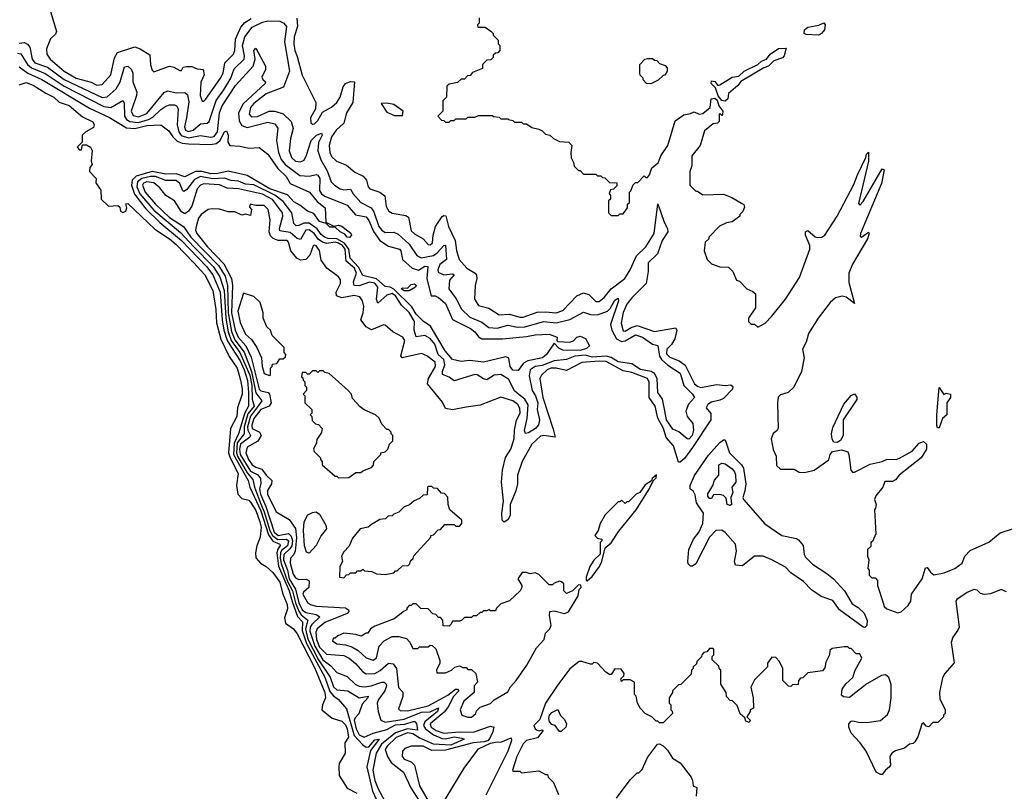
# Model space of a CAD drawing. Extents: x 2386423 to 2568864, y 578392 to 761999.
# Tile 5 of 256: x 2460908 to 2466612, y 601933 to 606404. Entities that reach past the tile are written whole.
import ezdxf

# ---------------------------------------------------------------- set-up
doc = ezdxf.new("R2010")
doc.units = 0

msp = doc.modelspace()

# ---------------------------------------------------------------- linework, layer by layer
at = {"layer": '0CON05XD'}
for points in [[(2461082.5, 606465), (2461121.2, 606335), (2461115, 606320), (2461087, 606293), (2461063.6, 606235), (2461065.5, 606205), (2461084.5, 606175), (2461165, 606106.9), (2461235, 606065.3), (2461322.2, 606042.2), (2461355, 606024.6), (2461385, 606028.2), (2461435, 606083.8), (2461457.6, 606182.4), (2461475, 606214.4), (2461575, 606246), (2461605, 606236.2), (2461661.4, 606201.4), (2461665, 606142.5), (2461675, 606112.5), (2461685, 606102.5), (2461775, 606134), (2461800, 606130), (2461835, 606110), (2461845, 606110), (2461855, 606130), (2461875, 606132.5), (2461905, 606132.5), (2461935, 606120), (2461970, 606115), (2461976.7, 606085), (2461957.1, 606042.9), (2461952.7, 605965), (2461965, 605932), (2461975, 605932), (2461985, 605941.2), (2462071.8, 606065), (2462087.3, 606095), (2462096.2, 606155), (2462146.7, 606205), (2462153.8, 606226.2), (2462157.8, 606292.2), (2462189.6, 606360.4), (2462212.2, 606387.8), (2462248.6, 606411.4)], [(2460905, 606268.6), (2460935, 606271.4), (2460953, 606263), (2460966.7, 606245), (2460980.5, 606175), (2460995, 606153.3), (2461069.2, 606129.2), (2461165, 606057.9), (2461385, 605953.6), (2461415, 605958.2), (2461465.6, 606004.4), (2461489.7, 606045), (2461515, 606131.2), (2461535, 606135.6), (2461555, 606116), (2461563.3, 606095), (2461563.8, 606045), (2461586.1, 605985), (2461584.6, 605964.6), (2461554.3, 605875), (2461565, 605848.2), (2461595, 605840.7), (2461645, 605860), (2461745, 605983.3), (2461765, 605992.5), (2461815, 605980), (2461865, 605981.5), (2461879.7, 605969.7), (2461888.4, 605928.4), (2461874.3, 605835.7), (2461862.7, 605782.7), (2461869.2, 605765), (2461885, 605756.6), (2461913.3, 605765), (2461955, 605800), (2461994.4, 605805.6), (2462005, 605813.8), (2462045, 605936.4), (2462091.3, 605998.7), (2462130.5, 606065), (2462151, 606119), (2462208, 606175), (2462210.8, 606195), (2462198.1, 606255), (2462212.9, 606305), (2462255, 606361.4), (2462315, 606390.7), (2462345, 606398.4), (2462415.7, 606395.7), (2462438.1, 606385), (2462452.7, 606365), (2462441.8, 606275), (2462471.3, 606105), (2462436.4, 606013.6), (2462335, 605974.8), (2462265, 605918.4), (2462244.8, 605895.2)], [(2462513.8, 606413.8), (2462516.7, 606365), (2462497.5, 606305), (2462495.8, 606264.2), (2462501.7, 606225), (2462515, 606190), (2462543.6, 606083.6), (2462623.8, 605925), (2462621.4, 605888.6), (2462592.7, 605835), (2462595, 605806.7), (2462605, 605799.2), (2462615, 605800.6), (2462635, 605820.6), (2462661.7, 605868.3), (2462715, 605897.5), (2462745.4, 605925), (2462764.1, 605955), (2462782.5, 606015), (2462795, 606034.4), (2462825, 606046.7), (2462846.7, 606045), (2462838.7, 605925), (2462800.4, 605865), (2462785.5, 605805), (2462740.8, 605765), (2462714.1, 605725), (2462700.9, 605675), (2462704.5, 605635), (2462715, 605611.9), (2462743.6, 605583.7), (2462801.8, 605561.8), (2462850.3, 605520.3), (2462897.9, 605497.9), (2462917.5, 605475), (2462926.1, 605436.1), (2462936.7, 605425), (2462994.5, 605404.5), (2463023.4, 605383.4), (2463031.4, 605321.4), (2463045.5, 605295.5), (2463065, 605282.5), (2463145, 605270.5), (2463160.9, 605260.9), (2463175, 605181.1), (2463195, 605162.9), (2463245, 605134.3), (2463275, 605101.4), (2463285, 605100), (2463298.8, 605111.2), (2463302.7, 605155), (2463316.2, 605205), (2463355, 605263.1), (2463365, 605269.6), (2463376.9, 605266.9), (2463392.5, 605205), (2463431.5, 605125), (2463437.8, 605067.8), (2463453.9, 605013.9), (2463497.5, 604965), (2463546.1, 604936.1), (2463553.9, 604923.9), (2463556.7, 604905), (2463547.1, 604865), (2463543.6, 604785), (2463565, 604748.6), (2463625, 604731.8), (2463685, 604693.5), (2463745, 604698.7), (2463805, 604680), (2463825, 604680.4), (2463905, 604709.4), (2463955, 604712), (2464015, 604705.5), (2464055, 604720), (2464135, 604803.3), (2464175, 604822.3), (2464205, 604811.8), (2464245, 604771.4), (2464265, 604770.6), (2464295, 604794.5), (2464335.2, 604844.8), (2464413.6, 604905), (2464445, 604955.6), (2464481.5, 605035), (2464535, 605087.3), (2464584.7, 605165), (2464605, 605337.5), (2464640.8, 605230.8), (2464661.1, 605195), (2464662.7, 605175), (2464629.7, 605125), (2464602.7, 605047.3), (2464549.2, 604995), (2464549.7, 604945), (2464536.5, 604875), (2464455, 604792.7), (2464425, 604755.6), (2464405, 604708), (2464392.4, 604645), (2464405, 604600.8), (2464415, 604600), (2464449.9, 604620.1), (2464485, 604631.5), (2464585, 604597.1), (2464708.1, 604618.1), (2464714.4, 604605), (2464704.1, 604555), (2464685, 604522.2), (2464656.7, 604495), (2464655, 604467.5), (2464675, 604448.7), (2464728, 604428), (2464762.8, 604402.8), (2464817.5, 604295), (2464835, 604280), (2464855, 604273.1), (2464945, 604291.2), (2464995, 604284.7), (2465028.3, 604288.3), (2465039.7, 604279.7), (2465036.7, 604263.3), (2464985, 604210), (2464965, 604199.4), (2464915, 604188.2), (2464894.3, 604175), (2464886, 604155), (2464911.9, 604121.9), (2464911.5, 604085), (2464805.4, 603924.6), (2464758.9, 603861.1), (2464735, 603840.8), (2464725, 603840), (2464696.2, 603935), (2464653.1, 603983.1), (2464638.3, 604035), (2464604.8, 604094.8), (2464588.7, 604165), (2464554.1, 604215), (2464554.1, 604304.1), (2464545, 604324.5), (2464455, 604359.2), (2464405, 604369.1), (2464305, 604423.3), (2464265, 604425.8), (2464165, 604417.6), (2464075, 604371.8), (2464015, 604384.7), (2463985, 604384.7), (2463962.9, 604375), (2463931.8, 604345), (2463922.1, 604325), (2463939.3, 604215), (2463997.9, 604032.1), (2464010, 603985), (2463945.4, 603995.4), (2463925, 603990.8), (2463875.9, 603945), (2463818.8, 603845), (2463791.5, 603765), (2463791.6, 603715), (2463781.9, 603675), (2463749.1, 603595), (2463748.8, 603531.2), (2463735, 603506.9), (2463715, 603493.6), (2463703.1, 603505), (2463700.4, 603545), (2463710.9, 603615), (2463699.4, 603725), (2463705.2, 603795), (2463722, 603868), (2463752.9, 603915), (2463773.2, 603975), (2463774.6, 604025), (2463786, 604084), (2463806.8, 604125), (2463805, 604153.8), (2463793.1, 604175), (2463765.8, 604195), (2463695, 604216.7), (2463575, 604170), (2463495, 604158.8), (2463415, 604144), (2463375, 604151.2), (2463358, 604188), (2463270.6, 604295), (2463276.5, 604325), (2463316.5, 604395), (2463315, 604420), (2463267.3, 604457.3), (2463235, 604470.8), (2463123.8, 604445), (2463115.7, 604455.7), (2463138.5, 604545), (2463128.1, 604565), (2463068.8, 604595), (2463025, 604633.8), (2463015, 604635.8), (2462945, 604607.8), (2462915.6, 604625), (2462883.5, 604665), (2462897.3, 604705), (2462900.9, 604745), (2462894.4, 604775), (2462877.8, 604797.8), (2462845, 604805.3), (2462773.5, 604793.5), (2462744, 604804), (2462741.2, 604825), (2462765.5, 604875), (2462767.3, 604897.3), (2462754.4, 604914.4), (2462688, 604965), (2462655, 605010), (2462643.9, 605066.1), (2462624.4, 605094.4)], [(2463570, 606415), (2463570, 606385), (2463560, 606375), (2463561.7, 606361.7), (2463605, 606360), (2463638.3, 606338.3), (2463650, 606325), (2463650, 606315), (2463680, 606285), (2463680, 606265), (2463690, 606255), (2463690, 606225), (2463678.3, 606211.7), (2463665, 606210), (2463651.7, 606198.3), (2463650, 606185), (2463638.3, 606171.7), (2463615, 606170), (2463601.7, 606158.3), (2463590, 606145), (2463588.3, 606121.7), (2463531.7, 606098.3), (2463518.3, 606081.7), (2463501.7, 606078.3), (2463485, 606060), (2463465, 606060), (2463445, 606040), (2463395, 606030), (2463381.7, 606018.3), (2463380, 605955), (2463360, 605935), (2463360, 605875), (2463330, 605845), (2463351.7, 605821.7), (2463365, 605820), (2463375, 605810), (2463395, 605810), (2463405, 605820), (2463425, 605820), (2463435, 605830), (2463495, 605830), (2463505, 605840), (2463545, 605840), (2463565, 605850), (2463645, 605850), (2463653, 605843), (2463685, 605840), (2463695, 605830), (2463735, 605830), (2463740, 605825), (2463765, 605820), (2463775, 605810), (2463815, 605810), (2463825, 605800), (2463845, 605800), (2463875, 605780), (2463915, 605770), (2463935, 605760), (2463955, 605740), (2463980, 605735), (2464000, 605715), (2464035, 605697.5), (2464090, 605695), (2464107.5, 605675), (2464100, 605635), (2464103, 605603), (2464117, 605577), (2464120, 605555), (2464145, 605530), (2464155, 605530), (2464175, 605510), (2464245, 605510), (2464255, 605500), (2464275, 605500), (2464285, 605490), (2464298.3, 605488.3), (2464325, 605460), (2464368.3, 605458.3), (2464368.3, 605441.7), (2464348.3, 605421.7), (2464331.7, 605418.3), (2464323, 605397), (2464330, 605385), (2464330, 605365), (2464320, 605355), (2464320, 605285), (2464335, 605270), (2464375, 605270), (2464385, 605280), (2464405, 605280), (2464430, 605315), (2464430, 605335), (2464440, 605345), (2464440, 605405), (2464448.3, 605411.7), (2464461.7, 605448.3), (2464475, 605460), (2464488.3, 605461.7), (2464525, 605500), (2464535, 605490), (2464545, 605490), (2464557.5, 605505), (2464570, 605545), (2464606.7, 605575), (2464622.5, 605615), (2464663.3, 605675), (2464705, 605817.5), (2464755, 605853.8), (2464795, 605860), (2464815, 605870), (2464845, 605857.5), (2464865, 605860), (2464907.5, 605895), (2464913.9, 605946.1), (2464935, 605950), (2464948.3, 605938.3), (2464957.5, 605905), (2464982.5, 605875), (2464980, 605855), (2464975, 605850), (2464965, 605860), (2464960, 605855), (2464960, 605815), (2464950, 605805), (2464925, 605800), (2464875, 605760), (2464850, 605675), (2464802.5, 605615), (2464801.7, 605558.3), (2464790, 605525), (2464790, 605445), (2464825, 605410), (2464835, 605410), (2464865, 605390), (2464985, 605392.5), (2465033.6, 605373.6), (2465090.7, 605340.7), (2465103, 605333), (2465107, 605317), (2465097, 605293), (2465080, 605275), (2465080, 605265), (2465035, 605232.5), (2465003, 605227), (2464961.7, 605208.3), (2464900, 605145), (2464900, 605135), (2464880, 605115), (2464872.5, 605065), (2464890, 605015), (2464915, 604990), (2464965, 604972.5), (2465015, 604970), (2465040, 604945), (2465060, 604895), (2465078.3, 604888.3), (2465120, 604845), (2465155, 604830), (2465170, 604815), (2465170, 604735), (2465130, 604675), (2465130, 604655), (2465145, 604640), (2465165, 604640), (2465185, 604622.5), (2465226.7, 604645), (2465265, 604686.7), (2465345.4, 604784.6), (2465425, 604911.2), (2465485.6, 605075), (2465486.6, 605096.6), (2465461.2, 605155), (2465460, 605175), (2465475, 605182.5), (2465516.7, 605146.7), (2465531.8, 605141.8), (2465555, 605143.5), (2465572.5, 605155), (2465644.3, 605265), (2465740.9, 605449.1), (2465761.1, 605505), (2465810, 605605), (2465813.8, 605625), (2465825, 605637.5), (2465826, 605585), (2465768.3, 605338.3), (2465775, 605330), (2465795, 605350), (2465905, 605540), (2465916.7, 605535), (2465900.8, 605455), (2465778.8, 605165), (2465777.5, 605147.5), (2465785, 605143.8), (2465825, 605172.5), (2465828.8, 605165), (2465818.9, 605135), (2465732.6, 604987.4), (2465712.3, 604935), (2465712, 604882), (2465745, 604760), (2465695.7, 604795.7), (2465672.1, 604802.1), (2465635, 604793.1), (2465604, 604766), (2465533.5, 604675), (2465478, 604585), (2465463.9, 604536.1), (2465443.3, 604495), (2465452.5, 604445), (2465436.7, 604365), (2465392.5, 604275), (2465360, 604245), (2465315, 604230), (2465303, 604217), (2465297.5, 604185), (2465302.5, 604035), (2465296.4, 604023.6), (2465273, 604007), (2465262.5, 603975), (2465273, 603913), (2465290, 603875), (2465291.7, 603821.7), (2465315, 603800), (2465395, 603800), (2465423, 603783), (2465455, 603780), (2465510, 603795), (2465595, 603853.3), (2465603.3, 603885), (2465617.3, 603902.7), (2465671.7, 603911.7), (2465705, 603900), (2465712.5, 603885), (2465722.5, 603795), (2465733, 603783), (2465745, 603782.5), (2465835, 603828.8), (2465905, 603843.8), (2465932.9, 603857.1), (2465985, 603856), (2466005, 603862.9), (2466078, 603905), (2466118.7, 603951.3), (2466145, 603961.1), (2466162.5, 603945), (2466161.8, 603915), (2466130.6, 603865), (2466004, 603765), (2465982.5, 603737.5), (2465965, 603728.8), (2465920.7, 603729.3), (2465908.8, 603695), (2465867.5, 603645), (2465860, 603625), (2465870, 603595), (2465867, 603573), (2465860, 603565), (2465867.5, 603425), (2465848.3, 603381.7), (2465840, 603375), (2465838.3, 603351.7), (2465820, 603335), (2465820, 603295), (2465827.5, 603275), (2465822.5, 603225), (2465830, 603215), (2465830, 603185), (2465845, 603170), (2465865, 603170), (2465877.5, 603155), (2465877.5, 603125), (2465910, 603025), (2465916.7, 603005), (2465931.2, 602991.2), (2465995, 602966.7), (2466015, 602974.2), (2466055, 603010.8), (2466071.4, 603035), (2466074.1, 603075.9), (2466136.2, 603165), (2466155, 603227.5), (2466165, 603230), (2466185, 603202.5), (2466205, 603187.5), (2466265, 603200), (2466326, 603225), (2466367.5, 603255), (2466384.4, 603295.6), (2466415, 603328), (2466522.7, 603377.3), (2466588.8, 603431.2), (2466665, 603456.7)], [(2465535, 606314.3), (2465465, 606319.2), (2465453.8, 606325), (2465454, 606345), (2465475, 606360), (2465537, 606373), (2465565.9, 606385.9), (2465573.8, 606373.8), (2465570, 606345), (2465553.8, 606325), (2465535, 606314.3)], [(2460895, 606210.3), (2460915, 606207.1), (2460952.6, 606145), (2460975, 606124.4), (2461055, 606092.2), (2461165, 606019.4), (2461395, 605900.7), (2461435, 605895.3), (2461505, 605936.2), (2461512.7, 605922.7), (2461514.2, 605845), (2461526.1, 605826.1), (2461544.9, 605814.9), (2461595, 605808), (2461654.4, 605825.6), (2461679.9, 605840.1), (2461725, 605883.8), (2461755, 605903.6), (2461775, 605911.5), (2461805, 605910), (2461815.8, 605905), (2461825, 605887.5), (2461819.8, 605795), (2461828.7, 605755), (2461843.9, 605733.9), (2461885, 605719.7), (2461955, 605733), (2462015, 605723.3), (2462035, 605727.8), (2462054.5, 605755), (2462065.8, 605864.2), (2462080.5, 605905), (2462157.2, 606022.8), (2462260.4, 606135), (2462271.1, 606175), (2462264.2, 606225.8), (2462275, 606240), (2462331.4, 606135), (2462332.5, 606115), (2462311.2, 606071.2), (2462317, 606057), (2462332.5, 606045), (2462330, 606035), (2462202.9, 605917.1), (2462176, 605865), (2462178.5, 605818.5)], [(2464995, 605931.2), (2464975.9, 605935.9), (2464953.8, 605963.8), (2464939.3, 606009.3), (2464914.1, 606034.1), (2464915, 606050), (2464936.1, 606046.1), (2464952.5, 606022.5), (2464965, 606026.7), (2465035, 606071.2), (2465073.6, 606076.4), (2465104.4, 606105.6), (2465185, 606144.3), (2465205.4, 606164.6), (2465234.5, 606175.5), (2465255, 606204.3), (2465303.5, 606236.5), (2465349.3, 606239.3), (2465336.9, 606195), (2465326.4, 606183.6), (2465276.2, 606165), (2465245.6, 606134.4), (2465218.8, 606125), (2465085, 606046.7), (2465068, 606022), (2465015, 605977.5), (2465010, 605945), (2464995, 605931.2)], [(2464565, 606032.5), (2464540, 606035), (2464520, 606055), (2464520, 606065), (2464503, 606083), (2464500, 606095), (2464500, 606145), (2464530, 606175), (2464545, 606180), (2464575, 606180), (2464585, 606170), (2464598.3, 606168.3), (2464615, 606150), (2464648.3, 606138.3), (2464660, 606125), (2464660, 606105), (2464646.4, 606083.6), (2464635, 606080), (2464607, 606053), (2464565, 606032.5)], [(2460905, 606130.8), (2460953.8, 606095), (2461035, 606058.1), (2461312.5, 605892.5), (2461427.9, 605837.9), (2461526.7, 605776.7), (2461575, 605773.3), (2461645, 605790.2), (2461725, 605795.9), (2461771.1, 605761.1), (2461793.9, 605725), (2461819.8, 605699.8), (2461848, 605688), (2461884.8, 605684.8), (2462015, 605681.9), (2462045, 605686.3), (2462067.6, 605702.4), (2462095, 605754.3), (2462105, 605760), (2462116.2, 605735), (2462114, 605694), (2462125, 605674.4), (2462185, 605671.5), (2462235, 605659.2), (2462295, 605664.4), (2462345.3, 605625.3), (2462402.3, 605542.3), (2462450.6, 605495), (2462475.5, 605455), (2462586, 605405), (2462631.2, 605351.2), (2462677.1, 605315), (2462681.2, 605231.2), (2462728.3, 605208.3), (2462755, 605213.8), (2462775, 605207.5), (2462826.7, 605166.7), (2462830, 605155), (2462818.3, 605141.7), (2462805, 605144.4), (2462792.1, 605162.1), (2462764, 605175), (2462735, 605202.5), (2462705, 605202.5), (2462683.8, 605223.8), (2462645, 605235.6), (2462611.9, 605281.9), (2462575, 605294.6), (2462530, 605330), (2462495, 605348.8), (2462459.5, 605389.5), (2462356.2, 605425), (2462225, 605501.5), (2462115, 605525.7), (2462055, 605512.6), (2462015, 605512), (2461965, 605524.2), (2461926, 605524), (2461865, 605494.6), (2461815, 605511.7), (2461755, 605509.8), (2461675, 605524.2), (2461582.1, 605497.9), (2461558.9, 605475), (2461555.8, 605445), (2461572.5, 605392.5), (2461638.2, 605308.2), (2461719.2, 605229.2), (2461845.2, 605125), (2461990.8, 604975), (2462026.8, 604925), (2462068.9, 604825), (2462080, 604665), (2462090.7, 604605), (2462109.1, 604545), (2462133.9, 604505), (2462185, 604427.3), (2462207.6, 604375), (2462226.6, 604313.4), (2462232.9, 604245), (2462233, 604165), (2462212.9, 604127.1), (2462174.4, 604005), (2462150.3, 603949.7), (2462146.8, 603885), (2462230.8, 603735), (2462241.3, 603695), (2462305, 603559.2), (2462349, 603419), (2462375, 603382.6), (2462414.3, 603365), (2462417.6, 603357.6), (2462402.8, 603337.2), (2462396.6, 603315), (2462407.3, 603237.3), (2462468.5, 603095), (2462486.5, 603033.5), (2462517, 602947), (2462545.6, 602915), (2462544.7, 602865), (2462570.1, 602790.1), (2462674.6, 602595), (2462705, 602511.9), (2462725, 602486), (2462755.6, 602465), (2462800.8, 602410.8), (2462846.4, 602256.4), (2462895, 602202.3), (2462915, 602188.2), (2462929.6, 602190.4), (2462965, 602230.9), (2462990, 602235), (2462939.4, 602170.6), (2462919.8, 602075), (2462951.1, 601935), (2463025.8, 601775)], [(2460905, 606026.7), (2460945, 606040), (2460986, 606025), (2461058.1, 605978.1), (2461106, 605955), (2461135.8, 605925.8), (2461195, 605906.9), (2461271.4, 605841.4), (2461331.7, 605811.7), (2461340, 605795), (2461335, 605780), (2461290, 605755), (2461270, 605735), (2461270, 605695), (2461240, 605665), (2461255, 605650), (2461265, 605650), (2461271.7, 605678.3), (2461295, 605680), (2461317.5, 605665), (2461327, 605647), (2461322.5, 605585), (2461327.5, 605565), (2461313, 605547), (2461312.5, 605525), (2461350, 605485), (2461348.3, 605458.3), (2461377, 605417), (2461380, 605365), (2461423, 605323), (2461477, 605327), (2461487, 605317), (2461492.5, 605295), (2461505, 605287.5), (2461522.5, 605295), (2461527.5, 605315), (2461523, 605337), (2461535, 605340), (2461690.9, 605190.9), (2461775, 605135.3), (2461815, 605100.8), (2461915, 604997.5), (2461980.8, 604925), (2462026.3, 604835), (2462044.1, 604725), (2462047, 604647), (2462072.3, 604552.3), (2462122.2, 604452.2), (2462166.8, 604385), (2462186.7, 604315), (2462197.2, 604265), (2462196.8, 604235), (2462170, 604155), (2462165.5, 604105), (2462128.9, 604035), (2462117.7, 603895), (2462126.2, 603866.2), (2462173.1, 603775), (2462164.4, 603705.6), (2462171.4, 603655), (2462195, 603630.8), (2462235, 603620), (2462245, 603609.2), (2462275, 603560), (2462299, 603495), (2462306.3, 603463.7), (2462301.2, 603405), (2462281.2, 603355), (2462274, 603315), (2462276.1, 603286.1), (2462302.5, 603255), (2462335, 603236.2), (2462375, 603202), (2462415, 603144.3), (2462430.8, 603080.8), (2462457.9, 603015), (2462459.4, 602990.6), (2462441.7, 602938.3), (2462447.1, 602907.1), (2462493.3, 602875), (2462515, 602846.2), (2462615, 602651.5), (2462676.2, 602505), (2462680, 602475), (2462662, 602435), (2462658, 602405), (2462717.6, 602357.6), (2462775, 602340.6), (2462795, 602318.1), (2462805, 602295.8), (2462813.3, 602246.7), (2462791.2, 602215), (2462793.3, 602155), (2462758.8, 602095), (2462756.2, 602075), (2462758.8, 602025), (2462785, 601982.5)], [(2462244.8, 605895.2), (2462237.4, 605857.4), (2462251.6, 605841.6), (2462285, 605843.8), (2462353.3, 605873.3), (2462385, 605874.2), (2462435, 605859.1), (2462481.2, 605815), (2462492.9, 605772.9), (2462476.7, 605715), (2462468.7, 605645), (2462482.9, 605605), (2462505, 605584.5), (2462535, 605581.1), (2462555, 605591.1), (2462569.9, 605620.1), (2462595.5, 605705), (2462627.5, 605735), (2462657, 605747), (2462659.4, 605735), (2462638.1, 605691.9), (2462634.7, 605645), (2462652.1, 605592.1), (2462688.2, 605528.2), (2462711.4, 605465), (2462730.8, 605445), (2462765, 605424.5), (2462785, 605419.1), (2462825, 605422.9), (2462840.4, 605395), (2462884.2, 605344.2), (2462944.3, 605314.3), (2462960.4, 605290.4), (2462989.2, 605205), (2463005, 605184.7), (2463025, 605171.6), (2463075, 605172.9), (2463101.1, 605161.1), (2463164.2, 605104.2), (2463208.8, 605038.8), (2463234.6, 605024.6), (2463305, 605037.9), (2463327.2, 605052.8), (2463365, 605096), (2463375, 605097.5), (2463379.6, 605015), (2463342.8, 604985), (2463329.5, 604955), (2463331.7, 604941.7), (2463365, 604926.2), (2463415, 604932.5), (2463424, 604925), (2463397.3, 604895), (2463394.7, 604844.7), (2463437.3, 604787.3), (2463467.9, 604727.9), (2463515, 604680), (2463585, 604651.5), (2463625, 604620.9), (2463675, 604616.7), (2463735, 604634.6), (2463792.7, 604622.7), (2463834.8, 604625.2), (2463945, 604655.9), (2464015, 604647.6), (2464095, 604666.8), (2464175, 604708.6), (2464215.3, 604695.3), (2464255, 604694.5), (2464314, 604716), (2464328.6, 604731.4), (2464355, 604780), (2464375, 604790), (2464377.8, 604775), (2464331.7, 604638.3), (2464339.2, 604605), (2464364.7, 604555), (2464395, 604538.8), (2464415, 604543.7), (2464475, 604577.6), (2464515.2, 604565.2), (2464574.7, 604524.7), (2464605.9, 604515.9), (2464615.6, 604455), (2464625.4, 604435.4), (2464662.3, 604402.3), (2464735, 604355.6), (2464755.2, 604285.2), (2464806.2, 604235), (2464816.7, 604215), (2464783.2, 604176.8), (2464767.7, 604135), (2464774.5, 604104.5), (2464808.6, 604065), (2464812.2, 604025), (2464804, 603995), (2464785, 603973.8), (2464775, 603976.4), (2464727.1, 604017.1), (2464691.2, 604031.2), (2464656, 604085), (2464645, 604138.8), (2464631.6, 604205), (2464604.6, 604245), (2464601.6, 604325), (2464584.8, 604354.8), (2464566, 604366), (2464505, 604377.6), (2464455, 604411), (2464375, 604421.7), (2464335, 604446.7), (2464305, 604455.2), (2464225, 604449.4), (2464185, 604460.2), (2464125, 604454.5), (2464075, 604435.3), (2464005, 604427.8), (2463935, 604400.5), (2463895, 604394.8), (2463866, 604375), (2463858.6, 604341.4), (2463876.2, 604255), (2463895.5, 604225.5), (2463910, 604185), (2463905.3, 604145), (2463919.1, 604085), (2463912.7, 604057.3), (2463896.4, 604035), (2463855, 604010), (2463837.3, 604007.3), (2463833.3, 604023.3), (2463847.4, 604092.6), (2463852.9, 604172.9), (2463834.8, 604204.8), (2463801.4, 604231.4), (2463774.5, 604254.5), (2463740.5, 604320.5), (2463695, 604347.9), (2463655.8, 604345), (2463615, 604318.2), (2463595, 604322.5), (2463557.3, 604347.3), (2463545, 604347.5), (2463425, 604312.1), (2463395, 604333.3), (2463357.6, 604347.6), (2463356.8, 604365), (2463370.8, 604405), (2463365.2, 604435), (2463332.2, 604465), (2463313.5, 604525), (2463285, 604557.4), (2463255, 604574.2), (2463205, 604566.7), (2463194.1, 604605), (2463195.2, 604655), (2463165, 604708.3), (2463120.5, 604750.5), (2463085, 604804), (2463065, 604817.5), (2463035, 604808.1), (2462982.1, 604762.1), (2462974.6, 604785), (2462982.5, 604855), (2462965, 604878.1), (2462935, 604883.5), (2462875, 604862.2), (2462844.7, 604864.7), (2462841.8, 604885), (2462859.1, 604935), (2462847.3, 604965), (2462798.7, 605005), (2462792.7, 605075), (2462778.2, 605095), (2462755, 605109.5), (2462735, 605114.9), (2462686.5, 605106.5), (2462665, 605113.5), (2462639.7, 605129.7), (2462614.3, 605165), (2462585, 605187.1), (2462565, 605183.8), (2462535, 605130), (2462515, 605136.1), (2462475, 605170.2), (2462415, 605180.6), (2462412.1, 605195), (2462432.9, 605265), (2462430.4, 605285), (2462373, 605363), (2462315, 605393), (2462175, 605424.7), (2462108.8, 605428.8), (2462065, 605447.2), (2461975, 605452.7), (2461955, 605444.5), (2461936.6, 605423.4), (2461905, 605324.4), (2461885, 605294.5), (2461865, 605279.6), (2461845, 605290), (2461805, 605355.5), (2461755, 605385.8), (2461719.9, 605429.9), (2461685, 605459.3), (2461644.2, 605465), (2461625, 605456.8), (2461618.8, 605445), (2461634.3, 605405), (2461694.2, 605335), (2461775, 605257.4), (2461856.2, 605206.2), (2461899.6, 605145), (2462060, 604980), (2462097.7, 604917.7), (2462112.4, 604865), (2462115.8, 604705), (2462135, 604597.1), (2462155, 604549), (2462207.9, 604477.9), (2462251.6, 604365), (2462275, 604242.5), (2462310.5, 604195), (2462291.9, 604168.1), (2462245, 604106.9), (2462227.4, 604045), (2462230, 604025), (2462244.8, 603995), (2462241.2, 603985), (2462186.2, 603945), (2462181.4, 603915), (2462184.7, 603885), (2462245, 603787.6), (2462286.6, 603766.6), (2462301.9, 603745), (2462305, 603717.5), (2462296.1, 603685), (2462301.9, 603655), (2462332.9, 603582.9), (2462382.6, 603435), (2462405, 603416.4), (2462465, 603426.4), (2462480.9, 603410.9), (2462487.7, 603385), (2462483.7, 603356.3), (2462472.6, 603337.4), (2462437.2, 603305), (2462435.7, 603275), (2462459.8, 603215), (2462469.8, 603165), (2462504.9, 603105), (2462524, 603025), (2462544.9, 602984.9), (2462565, 602968.6), (2462625, 602958.6), (2462646.9, 602945), (2462601, 602899), (2462590.5, 602885), (2462588.1, 602861.9), (2462617.2, 602775), (2462664.5, 602695), (2462709.7, 602659.7), (2462745, 602621.9), (2462805, 602598.6), (2462851.4, 602555), (2462875, 602542.1), (2462905, 602538.9), (2462943.3, 602545), (2463005, 602566.5), (2463018.6, 602565), (2463031.3, 602555), (2463033.6, 602545), (2463022.7, 602515), (2462986.9, 602465), (2462979.2, 602445), (2462984, 602395), (2463000, 602345), (2463025, 602334.6), (2463135, 602351.5), (2463235, 602392.8), (2463285, 602394.1), (2463335, 602416.2), (2463328.1, 602395), (2463254.8, 602335), (2463248, 602315), (2463258.8, 602295), (2463305, 602260), (2463355, 602239.1), (2463375, 602237.2), (2463425, 602248.7), (2463468.8, 602241.2), (2463482, 602235), (2463405, 602200.1), (2463305, 602205.8), (2463222.4, 602242.4), (2463185, 602266.9), (2463155, 602271.4), (2463089.2, 602245), (2463036, 602195), (2463025.5, 602175), (2463037.9, 602135), (2463060.3, 602100.3), (2463131.4, 602045), (2463174.1, 601954.1), (2463243.1, 601845)], [(2463078.3, 605848.3), (2463125, 605850), (2463130, 605875), (2463075, 605912.5), (2463035, 605920), (2463001.7, 605918.3), (2463035, 605867.5), (2463078.3, 605848.3)], [(2462178.5, 605818.5), (2462195, 605791.5), (2462225, 605779.6), (2462345, 605810.9), (2462385, 605801.4), (2462403.3, 605775), (2462394.6, 605705), (2462406.9, 605635), (2462421.7, 605595), (2462445, 605564.7), (2462530.8, 605500.8), (2462585, 605497.3), (2462625, 605506.7), (2462635, 605503.5), (2462647.4, 605485), (2462644.8, 605415), (2462656.1, 605395), (2462675, 605381.9), (2462805, 605330.4), (2462853.1, 605273.1), (2462915, 605262.5), (2462931, 605241), (2462957.1, 605177.1), (2462995.2, 605125.2), (2463045, 605091.8), (2463108.5, 605075), (2463116, 605065), (2463125.5, 605015), (2463181.5, 604965), (2463217.8, 604952.2), (2463255, 604975.7), (2463272.5, 604975), (2463267.1, 604902.9), (2463292.5, 604805), (2463315, 604804.4), (2463335, 604795.4), (2463375, 604758.9), (2463415, 604667.8), (2463519.4, 604615), (2463544.4, 604595), (2463565, 604566.7), (2463585, 604555.5), (2463705, 604554.4), (2463845, 604568.5), (2463895, 604579.1), (2463975, 604582.5), (2464022.5, 604565), (2464020, 604545), (2464025, 604540), (2464095, 604535.6), (2464116.1, 604543.9), (2464135.6, 604564.4), (2464155, 604570), (2464185, 604557.5), (2464208.9, 604515), (2464191, 604499), (2464155, 604488), (2464055, 604488.9), (2464031.2, 604501.2), (2464005, 604530), (2463960, 604465), (2463936.7, 604445), (2463852.5, 604427.5), (2463826.8, 604413.2), (2463795, 604370.9), (2463764.4, 604374.4), (2463749.1, 604395), (2463742.3, 604442.3), (2463725, 604451.4), (2463595, 604419.2), (2463515, 604428.8), (2463465, 604423.8), (2463415, 604436), (2463372.1, 604485), (2463288.2, 604628.2), (2463245, 604657.5), (2463205, 604698.9), (2463179.7, 604739.7), (2463075, 604842.5), (2463055, 604853.7), (2463025, 604858.5), (2462975, 604902.4), (2462895, 604922.1), (2462870.6, 604970.6), (2462822.5, 605022.5), (2462813.8, 605075), (2462790, 605110), (2462745, 605135.4), (2462695, 605135.6), (2462673.1, 605145), (2462655, 605159.1), (2462631.9, 605191.9), (2462585, 605224.8), (2462554.1, 605225.9), (2462525, 605211.5), (2462509.8, 605209.8), (2462495, 605224), (2462484.8, 605285), (2462435, 605351.5), (2462385, 605386.9), (2462265, 605447.5), (2462215, 605451.5), (2462175, 605468.6), (2462132.3, 605472.3), (2462095.1, 605485.1), (2462025, 605481.6), (2461955, 605495.5), (2461921.1, 605478.9), (2461875, 605417.5), (2461859.5, 605409.5), (2461853.1, 605413.1), (2461836.3, 605455), (2461815, 605472.6), (2461755, 605473.2), (2461695, 605495.6), (2461665, 605496.3), (2461615, 605484.9), (2461589.7, 605465), (2461587.1, 605435), (2461604.2, 605395), (2461685, 605300), (2461840.2, 605170.2), (2461917.3, 605087.3), (2462028.5, 604975), (2462067.4, 604915), (2462091.4, 604835), (2462101.2, 604675), (2462115.9, 604595), (2462132.9, 604545), (2462182.8, 604475), (2462240.4, 604345), (2462252.8, 604285), (2462254.6, 604205), (2462265.8, 604165.8), (2462230, 604120), (2462208.8, 604045), (2462208.9, 604005), (2462168.4, 603951.7), (2462162.9, 603895), (2462168.7, 603875), (2462225, 603779.3), (2462259.1, 603739.1), (2462267.6, 603695), (2462303.4, 603603.4), (2462325, 603553.3), (2462356.5, 603445), (2462372.6, 603415), (2462403, 603393), (2462454.3, 603394.3), (2462465.4, 603385), (2462458.9, 603355), (2462425, 603327.9), (2462418, 603315), (2462416.4, 603285), (2462423, 603253), (2462458.8, 603148.8), (2462489.1, 603095), (2462505.3, 603025), (2462525, 602977.7), (2462537.5, 602955), (2462577.2, 602925), (2462563.5, 602875), (2462577.9, 602815), (2462638.6, 602695), (2462705.9, 602595), (2462725, 602539.5), (2462745, 602522.2), (2462808.1, 602515), (2462875, 602474.1), (2462926.2, 602485), (2462925.5, 602475), (2462891, 602439), (2462872.5, 602382.5), (2462851, 602359), (2462846.3, 602345), (2462856.2, 602295), (2462875, 602261.4), (2462902.9, 602247.1), (2462955, 602270.5), (2463035, 602291.3), (2463085, 602318.6), (2463138.6, 602321.4), (2463187.4, 602337.4), (2463196.9, 602336.9), (2463206.7, 602326.7), (2463212.5, 602287.5), (2463153.8, 602296.2), (2463085, 602271.5), (2463004.3, 602205.7), (2462973.2, 602155), (2462953.3, 602055), (2462965, 601996), (2462985, 601947.5), (2463094, 601745)], [(2462624.4, 605094.4), (2462615, 605098.1), (2462607, 605093), (2462589.3, 605040.7), (2462565, 605015.6), (2462535, 605010.4), (2462513.2, 605023.2), (2462478.2, 605065), (2462465.4, 605115), (2462456.9, 605125), (2462405, 605124.6), (2462376.1, 605136.1), (2462361.3, 605151.3), (2462353.2, 605175), (2462358.5, 605245), (2462348.1, 605305), (2462325, 605326.9), (2462275, 605326.7), (2462242.5, 605335), (2462238.3, 605318.3), (2462250, 605305), (2462245, 605270), (2462215, 605277.5), (2462195, 605272.5), (2462155, 605290), (2462115, 605290), (2462065, 605306.7), (2462025, 605307.5), (2462000, 605305), (2461958.8, 605275), (2461944.3, 605255), (2461929.2, 605205), (2461926.9, 605185), (2461933.8, 605165), (2461995, 605088.7), (2462090.2, 604990.2), (2462134.5, 604905), (2462141, 604865), (2462135.1, 604705), (2462156, 604606), (2462174.2, 604565), (2462217.9, 604515), (2462249.2, 604449.2), (2462295, 604263.9), (2462305, 604254.2), (2462346.5, 604245), (2462354.2, 604234.2), (2462363.7, 604185), (2462353.1, 604165), (2462303.9, 604145), (2462265, 604093.2), (2462252.1, 604055), (2462254.1, 604035), (2462296.9, 604015), (2462307.5, 603995), (2462287.5, 603962.5), (2462225, 603927.7), (2462217.3, 603895), (2462233.9, 603855), (2462255, 603825.3), (2462275, 603810.5), (2462310.1, 603800.1), (2462335, 603765.5), (2462369.2, 603735), (2462366.9, 603715), (2462342.8, 603677.2), (2462342.5, 603655), (2462393.2, 603553.2), (2462468.1, 603508.1), (2462505, 603455.5), (2462511.9, 603401.9), (2462504.1, 603324.1), (2462495.8, 603305), (2462476.3, 603283.7), (2462474.8, 603255), (2462491.8, 603191.8), (2462505, 603169.4), (2462525, 603160.8), (2462567, 603163), (2462585, 603152.5), (2462582, 603115), (2462552.5, 603087.5), (2462548.6, 603075), (2462575, 603026.7), (2462592.9, 603015), (2462625, 603006.8), (2462795, 602996.2), (2462812.2, 602985), (2462813.7, 602975), (2462805, 602963), (2462675, 602911.5), (2462630.8, 602875), (2462623.7, 602855), (2462627.5, 602812.5), (2462645, 602768.3), (2462685, 602727.9), (2462785, 602720), (2462815.7, 602705), (2462853.9, 602673.9), (2462895, 602625.5), (2462915, 602613.9), (2462965, 602616.5), (2462996.3, 602633.7), (2463045, 602676.4), (2463071.7, 602671.7), (2463090.9, 602645), (2463103.3, 602535), (2463127, 602507), (2463127.9, 602482.1), (2463101.8, 602411.8), (2463111.7, 602401.7), (2463155, 602399), (2463275, 602427.8), (2463388.8, 602491.2), (2463432.9, 602525), (2463445, 602525.9), (2463451.5, 602515), (2463419, 602481), (2463391.2, 602425), (2463367.4, 602392.6), (2463286.3, 602325), (2463291.1, 602305), (2463320, 602285), (2463365, 602270.5), (2463455, 602278.4), (2463535, 602275.2), (2463635, 602310), (2463654, 602305), (2463647.4, 602272.6), (2463630.5, 602239.5), (2463621.7, 602228.3), (2463599.5, 602220.5), (2463535, 602213.6), (2463375, 602171.1), (2463295, 602170.6), (2463245, 602195.3), (2463215.5, 602195.5), (2463175, 602195.6), (2463139.1, 602180.9), (2463125.5, 602165), (2463122.9, 602135), (2463135, 602119.1), (2463175, 602103.3), (2463194.4, 602084.4), (2463225, 601965.5), (2463295, 601842.1)], [(2463165, 604832.9), (2463135, 604833.5), (2463118, 604845), (2463125, 604850.8), (2463155, 604848), (2463175, 604870.8), (2463195, 604874), (2463204, 604865), (2463200.8, 604855), (2463165, 604832.9)], [(2462355, 604343.3), (2462360, 604345), (2462360, 604385), (2462370, 604395), (2462371.7, 604408.3), (2462398.3, 604411.7), (2462415, 604440), (2462435, 604440), (2462448.3, 604451.7), (2462450, 604465), (2462440, 604475), (2462440, 604505), (2462370, 604575), (2462360, 604605), (2462340, 604625), (2462317.5, 604675), (2462317.5, 604705), (2462300, 604765), (2462265, 604800), (2462205, 604820), (2462172.1, 604715), (2462185, 604650), (2462215, 604582.5), (2462250.9, 604550.9), (2462282, 604505), (2462308.8, 604445), (2462312, 604395), (2462324.2, 604355), (2462355, 604343.3)], [(2462755, 603750), (2462815, 603752.5), (2462855, 603780), (2462885, 603780), (2462895, 603790), (2462945, 603810), (2462957, 603823), (2462960, 603845), (2463000, 603885), (2463000, 603895), (2463025, 603900), (2463040, 603915), (2463050, 603945), (2463070, 603965), (2463070, 603995), (2463060, 604005), (2463060, 604015), (2463045, 604030), (2463035, 604030), (2463005, 604060), (2462990, 604095), (2462970, 604115), (2462903, 604143), (2462880.7, 604160.7), (2462835, 604210), (2462830, 604235), (2462808.3, 604258.3), (2462700, 604355), (2462675, 604360), (2462665, 604370), (2462645, 604370), (2462635, 604360), (2462625, 604370), (2462605, 604370), (2462585, 604350), (2462575, 604350), (2462565, 604360), (2462545, 604360), (2462540, 604335), (2462548.3, 604328.3), (2462550, 604315), (2462560, 604305), (2462560, 604285), (2462570, 604275), (2462570, 604255), (2462550, 604235), (2462560, 604225), (2462560, 604185), (2462600, 604145), (2462600, 604125), (2462590, 604115), (2462600, 604105), (2462601.7, 604081.7), (2462621.7, 604061.7), (2462638.3, 604058.3), (2462660, 604035), (2462657, 604013), (2462628.3, 603971.7), (2462627, 603953), (2462610, 603915), (2462613, 603903), (2462650, 603865), (2462650, 603855), (2462660, 603845), (2462660, 603825), (2462735, 603760), (2462745, 603760), (2462755, 603750)], [(2466235, 604040), (2466225, 604040), (2466222.3, 604052.3), (2466220.8, 604115), (2466235, 604272.5), (2466261.7, 604231.7), (2466275, 604240), (2466300, 604235), (2466300, 604215), (2466280, 604185), (2466280, 604115), (2466255, 604092.5), (2466235, 604040)], [(2465645, 603953.8), (2465625, 603956), (2465614.3, 603974.3), (2465612.2, 604005), (2465618.6, 604041.4), (2465683, 604177), (2465725, 604226), (2465745, 604236.2), (2465757.3, 604217.3), (2465757.3, 604202.7), (2465678.8, 604085), (2465678, 603995), (2465664.1, 603965.9), (2465645, 603953.8)], [(2465805, 602882.9), (2465795, 602884.4), (2465658.5, 602985), (2465619.6, 603039.6), (2465551.8, 603061.8), (2465495, 603100.8), (2465448.4, 603148.4), (2465375, 603199.7), (2465345, 603231.9), (2465265, 603274.7), (2465214.6, 603295.4), (2465165, 603295.5), (2465095, 603240), (2465054.2, 603244.2), (2465050, 603265), (2465061.1, 603325), (2465054.5, 603365), (2464995, 603433.5), (2464975, 603446), (2464940.8, 603445), (2464903.9, 603406.1), (2464825, 603251.5), (2464805, 603236.9), (2464795, 603238), (2464781.7, 603251.7), (2464778.6, 603265), (2464785.5, 603335), (2464810.8, 603395), (2464845, 603436.7), (2464866.1, 603485), (2464868.8, 603545), (2464828.2, 603605), (2464821.3, 603651.3), (2464810.9, 603670.9), (2464792.5, 603685), (2464792.2, 603705), (2464817.3, 603762.8), (2464898.8, 603881.2), (2464964.2, 603955), (2464985, 603970), (2464995, 603970), (2465021.1, 603895), (2465090, 603825), (2465101.8, 603805), (2465114.7, 603715), (2465110, 603675), (2465096.6, 603636.6), (2465100.9, 603625), (2465225, 603482.4), (2465323.3, 603415), (2465408.3, 603398.3), (2465420.9, 603390.9), (2465447.8, 603357.8), (2465452.3, 603305), (2465460, 603290), (2465500.3, 603250.3), (2465583.8, 603195), (2465622.9, 603165), (2465686.1, 603095), (2465730.2, 603020.2), (2465765, 602999.1), (2465800, 602965), (2465817.3, 602922.7), (2465816, 602894), (2465805, 602882.9)], [(2465025, 603590), (2465007.5, 603595), (2465001.7, 603631.7), (2464985, 603648), (2464965, 603653.3), (2464928.3, 603651.7), (2464915, 603630), (2464905, 603630), (2464893.9, 603643.9), (2464895, 603657.5), (2464922.9, 603705), (2464933.6, 603736.4), (2464958.8, 603765), (2464957.5, 603825), (2464975, 603834), (2464995, 603831.1), (2465035, 603801.9), (2465049.5, 603785), (2465055, 603767.5), (2465056.5, 603725), (2465034.2, 603695), (2465040, 603665), (2465027.1, 603635), (2465032.5, 603595), (2465025, 603590)], [(2464195, 603152.5), (2464225, 603177.5), (2464267.1, 603235), (2464281.2, 603265), (2464300, 603345), (2464335, 603372.5), (2464378.8, 603441.2), (2464479.2, 603565), (2464555, 603683.3), (2464577.5, 603732.5), (2464595, 603750), (2464597, 603767), (2464572.5, 603745), (2464568.3, 603731.7), (2464530.7, 603709.3), (2464500, 603665), (2464480, 603655), (2464435, 603610), (2464425, 603610), (2464415, 603600), (2464395, 603620), (2464385, 603610), (2464375, 603610), (2464300, 603535), (2464270, 603485), (2464260, 603445), (2464240, 603415), (2464255, 603400), (2464280, 603395), (2464280, 603385), (2464270, 603375), (2464271.7, 603308.3), (2464235, 603272.5), (2464211.2, 603235), (2464190, 603175), (2464190, 603155), (2464195, 603152.5)], [(2462785, 603170), (2462801.7, 603188.3), (2462815, 603190), (2462825, 603200), (2462855, 603200), (2462865, 603210), (2462885, 603210), (2462895, 603220), (2462905, 603210), (2462947, 603207), (2462975, 603192.5), (2463025, 603190), (2463075, 603200), (2463085, 603210), (2463095, 603210), (2463125, 603240), (2463158.3, 603241.7), (2463168.3, 603251.7), (2463171.7, 603268.3), (2463188.3, 603281.7), (2463191.7, 603298.3), (2463290, 603405), (2463290, 603415), (2463305, 603420), (2463331.7, 603448.3), (2463345, 603450), (2463371.7, 603478.3), (2463425, 603480), (2463435, 603470), (2463455, 603470), (2463470, 603485), (2463470, 603505), (2463400, 603565), (2463390, 603595), (2463388.3, 603638.3), (2463368.3, 603658.3), (2463351.7, 603661.7), (2463328.3, 603688.3), (2463305, 603690), (2463295, 603700), (2463275, 603700), (2463270, 603695), (2463268.3, 603651.7), (2463245, 603650), (2463225, 603630), (2463193, 603617), (2463167, 603593), (2463135, 603582.5), (2463105, 603550), (2463075, 603540), (2463065, 603530), (2463043, 603527), (2463027, 603513), (2462995, 603507.5), (2462945, 603480), (2462927, 603463), (2462880, 603455), (2462835, 603400), (2462817, 603353), (2462785, 603320), (2462772.5, 603295), (2462777.5, 603265), (2462762.5, 603235), (2462760, 603175), (2462785, 603170)], [(2462585, 603313.6), (2462568.5, 603318.5), (2462557.7, 603355), (2462551.2, 603445), (2462556.1, 603493.9), (2462577.5, 603535), (2462605, 603549.7), (2462625, 603552.8), (2462645, 603539.5), (2462680.7, 603475), (2462684.8, 603455), (2462653.7, 603416.3), (2462625, 603356.9), (2462585, 603313.6)], [(2463525, 602363.3), (2463550, 602385), (2463555, 602400), (2463575, 602420), (2463635, 602442.5), (2463657, 602463), (2463735, 602510), (2463750.8, 602539.2), (2463783.3, 602575), (2463846.2, 602665), (2463902.5, 602765), (2463946.1, 602813.9), (2463955, 602850), (2463980, 602875), (2463986.7, 602895), (2463977.5, 602952.5), (2463980, 602975), (2464005, 602980), (2464065, 602964.3), (2464087.4, 602972.6), (2464143.3, 603065), (2464148.3, 603101.7), (2464160, 603115), (2464158.3, 603128.3), (2464145, 603130), (2464110, 603095), (2464075, 603080), (2464060, 603095), (2464060, 603135), (2464047, 603147), (2464035, 603150), (2464005, 603140), (2463995, 603130), (2463975, 603130), (2463915, 603190), (2463895, 603200), (2463865, 603192.5), (2463841.7, 603201.7), (2463818.3, 603201.7), (2463793.8, 603165), (2463817.5, 603125), (2463817.5, 603115), (2463807.5, 603095), (2463745, 603037.5), (2463695, 603020), (2463670, 602995), (2463665, 602980), (2463635, 602980), (2463627.5, 602987.5), (2463615, 602980), (2463595, 602980), (2463585, 602970), (2463575, 602970), (2463555, 602950), (2463535, 602950), (2463525, 602940), (2463485, 602940), (2463467, 602923), (2463455, 602920), (2463415, 602920), (2463408.3, 602901.7), (2463395, 602890), (2463361.7, 602891.7), (2463360, 602925), (2463345, 602940), (2463335, 602940), (2463318.3, 602958.3), (2463301.7, 602961.7), (2463275, 602990), (2463231.7, 602991.7), (2463205, 603020), (2463185, 603020), (2463175, 603010), (2463165, 603010), (2463150, 602995), (2463150, 602985), (2463135, 602977.5), (2463077, 602933), (2462965, 602890), (2462940, 602875), (2462925, 602850), (2462915, 602850), (2462887, 602833), (2462855, 602842.5), (2462785, 602848.8), (2462750, 602835), (2462735, 602820), (2462725, 602820), (2462720, 602805), (2462745, 602787.5), (2462795, 602782.9), (2462831.3, 602771.3), (2462869.4, 602749.4), (2462915, 602706.2), (2462955, 602694), (2462975, 602707.5), (2462990, 602775), (2463020, 602805), (2463065, 602830), (2463105, 602830), (2463148.3, 602818.3), (2463168.3, 602798.3), (2463185, 602760), (2463215, 602760), (2463225, 602770), (2463275, 602770), (2463285, 602780), (2463298.3, 602778.3), (2463318.3, 602758.3), (2463341.7, 602691.7), (2463342.5, 602675), (2463322.5, 602635), (2463325, 602620), (2463375, 602620), (2463410, 602635), (2463428.3, 602651.7), (2463455, 602660), (2463475, 602650), (2463495, 602650), (2463505, 602640), (2463525, 602640), (2463550, 602615), (2463560, 602565), (2463540, 602545), (2463540, 602505), (2463480, 602455), (2463460, 602405), (2463470, 602375), (2463505, 602363.3), (2463525, 602363.3)], [(2466625, 603088.8), (2466595, 603102), (2466531.9, 603078.1), (2466495, 603072.9), (2466475, 603080), (2466455, 603099.4), (2466435, 603102.5), (2466397.5, 603085), (2466337.5, 603045), (2466332.5, 603035), (2466350, 602885), (2466343.6, 602866.4), (2466314.1, 602825.9), (2466303.8, 602795), (2466321.7, 602678.3), (2466267.5, 602615), (2466255, 602590), (2466236.7, 602505)], [(2466236.7, 602505), (2466238.3, 602468.3), (2466270, 602405), (2466270, 602385), (2466260, 602375), (2466260, 602365), (2466228.3, 602331.7), (2466198.3, 602331.7), (2466175, 602307.5), (2466160.7, 602310.7), (2466145, 602330), (2466135, 602322.5), (2466111.7, 602248.3), (2466095, 602220), (2466085, 602210), (2466063, 602207), (2466035, 602183.3), (2465981.2, 602168.8), (2465960, 602155), (2465950, 602135), (2465952.5, 602085), (2465947.5, 602075), (2465923.3, 602056.7), (2465905, 602030), (2465895, 602030), (2465870, 602045), (2465812.5, 602165), (2465777.5, 602215), (2465725, 602270), (2465712.5, 602305), (2465712.5, 602325), (2465725, 602340), (2465735, 602342.5), (2465767, 602333), (2465815, 602332.5), (2465895, 602343.3), (2465935, 602377.5), (2465946.7, 602405), (2465956.7, 602475), (2465957, 602553), (2465943, 602593), (2465925, 602607.5), (2465900, 602605), (2465815, 602556.7), (2465715, 602477.5), (2465681.7, 602481.7), (2465670, 602490), (2465672.5, 602525), (2465694.1, 602555.9), (2465735, 602592.5), (2465748, 602635), (2465786.7, 602705), (2465775, 602730), (2465755, 602730), (2465725, 602760), (2465715, 602760), (2465705, 602770), (2465685, 602770), (2465615, 602760), (2465601.7, 602748.3), (2465600, 602725), (2465578.3, 602681.7), (2465571.7, 602648.3), (2465558.3, 602631.7), (2465475, 602620), (2465445, 602590), (2465431.7, 602588.3), (2465420, 602575), (2465418.3, 602551.7), (2465385, 602550), (2465375, 602540), (2465361.7, 602541.7), (2465330, 602575), (2465330, 602645), (2465310, 602685), (2465288.3, 602708.3), (2465265, 602710), (2465240, 602675), (2465240, 602655), (2465165, 602580), (2465143, 602537), (2465157.5, 602475), (2465160, 602415), (2465140, 602405), (2465140, 602395), (2465120, 602365), (2465140, 602345), (2465135, 602332.5), (2465115, 602340), (2465108.3, 602358.3), (2465081.7, 602381.7), (2465065, 602430), (2465038.3, 602458.3), (2465025, 602460), (2465003, 602483), (2465000, 602505), (2464970, 602555), (2464970, 602635), (2464961.7, 602641.7), (2464958.3, 602658.3), (2464920, 602695), (2464920, 602715), (2464930, 602725), (2464930, 602755), (2464925, 602760), (2464905, 602760), (2464888.3, 602741.7), (2464871.7, 602738.3), (2464860, 602725), (2464858.3, 602711.7), (2464830, 602685), (2464828.3, 602671.7), (2464810, 602655), (2464810, 602645), (2464800, 602635), (2464798.3, 602611.7), (2464738.3, 602551.7), (2464725, 602550), (2464690, 602515), (2464690, 602505), (2464670, 602475), (2464670, 602445), (2464680, 602435), (2464680, 602405), (2464688.3, 602398.3), (2464690, 602385), (2464635, 602330), (2464615, 602330), (2464605, 602340), (2464595, 602340), (2464570, 602365), (2464532.5, 602385), (2464505, 602412.5), (2464487.5, 602445), (2464480, 602485), (2464470, 602495), (2464470, 602565), (2464445, 602580), (2464405, 602580), (2464395, 602570), (2464390, 602585), (2464408.3, 602601.7), (2464410, 602615), (2464391.7, 602641.7), (2464355, 602642.5), (2464335, 602610), (2464325, 602610), (2464303.3, 602623.3), (2464255, 602676.7), (2464235, 602680), (2464225, 602670), (2464215, 602670), (2464165, 602686), (2464150, 602685), (2464095, 602643.3), (2464025, 602550), (2463955, 602443.3), (2463920.7, 602349.3), (2463886.7, 602315), (2463893.8, 602295), (2463905, 602286.7), (2463917, 602283), (2463935, 602290), (2463940, 602285), (2463907.1, 602242.9), (2463845, 602228), (2463825, 602208.8), (2463788.8, 602135), (2463762.5, 602055), (2463765, 602050), (2463805, 602050), (2463815, 602040), (2463915, 602052.5), (2463955, 602030), (2463965, 602030), (2463970, 602015), (2464000, 601985), (2464030, 601915)], [(2464045, 602280), (2464035, 602280), (2464010, 602315), (2463990.7, 602320.7), (2463977.5, 602335), (2463973.3, 602355), (2463977.5, 602375), (2463990.5, 602389.5), (2464025, 602407.5), (2464041.7, 602371.7), (2464065, 602350), (2464076.7, 602325), (2464072.5, 602305), (2464045, 602280)], [(2463345, 601842), (2463483, 602067), (2463565, 602178.9), (2463635, 602212.5), (2463675, 602220), (2463695, 602217.5), (2463755, 602242.5), (2463757.3, 602227.3), (2463736, 602165), (2463608.5, 601911.5)], [(2464366.4, 601893.6), (2464445, 602000), (2464485, 602040), (2464495, 602040), (2464515, 602060), (2464545, 602130), (2464603, 602207), (2464615, 602207.5), (2464635, 602196.7), (2464661.7, 602171.7), (2464690, 602125), (2464735, 602097.5), (2464797.5, 602015), (2464806.4, 601996.4), (2464810, 601965), (2464830, 601955), (2464826.7, 601905)], [(2462785, 601982.5), (2462805, 601952.5), (2462861.7, 601921.7)]]:
    msp.add_lwpolyline(points, dxfattribs=at)

doc.saveas('drawing.dxf')
